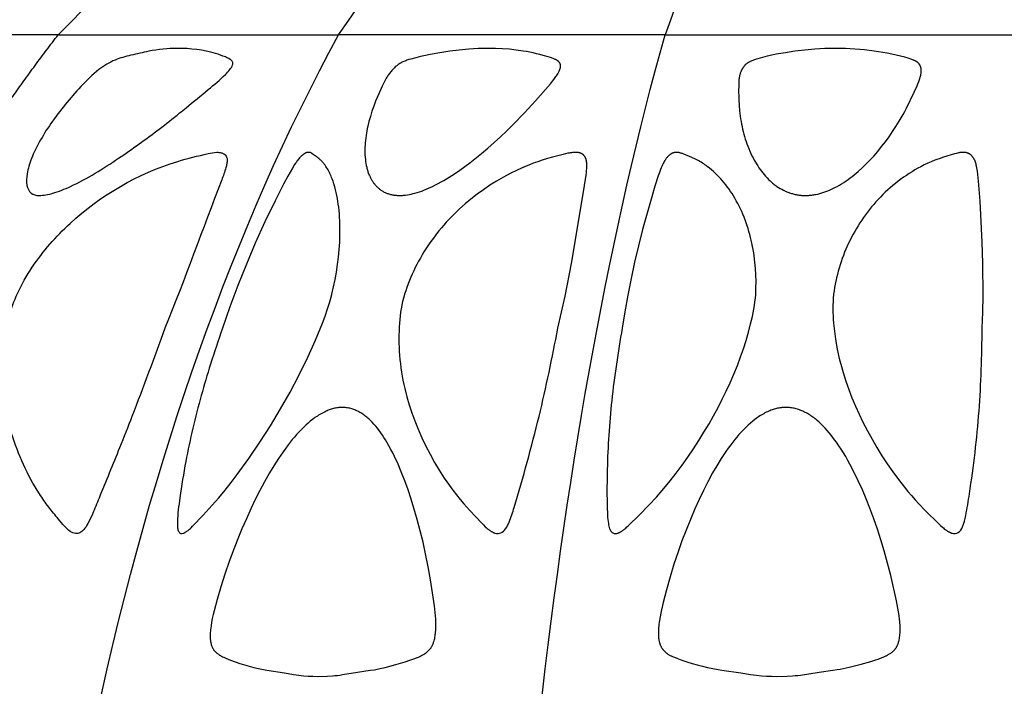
# Model space of a CAD drawing. Header units: millimetres. Extents: x 1250 to 1725, y 0 to 1655.
# Tile 117 of 256: x 1452 to 1487, y 1017 to 1040. Entities that reach past the tile are written whole.
import ezdxf

# ---------------------------------------------------------------- set-up
doc = ezdxf.new("R2010")
doc.units = ezdxf.units.MM
doc.header["$MEASUREMENT"] = 0
doc.layers.add('Crea2D$visibili$tangenti', color=7, linetype='Continuous', true_color=0x000000)

msp = doc.modelspace()

# ---------------------------------------------------------------- linework, layer by layer
at = {"layer": 'Crea2D$visibili$tangenti'}
for p, q in [((1453.744, 1039.927), (1446.136, 1039.927)), ((1453.744, 1039.927), (1463.66, 1039.927)), ((1475.207, 1039.927), (1463.66, 1039.927)), ((1475.207, 1039.927), (1487.599, 1039.927))]:
    msp.add_line(p, q, dxfattribs=at)
for points in [[(1465.823, 1034.245), (1465.857, 1034.246), (1465.891, 1034.247), (1465.926, 1034.249), (1465.96, 1034.252), (1465.994, 1034.255), (1466.028, 1034.259), (1466.096, 1034.269), (1466.163, 1034.28), (1466.23, 1034.294), (1466.297, 1034.31), (1466.363, 1034.327), (1466.444, 1034.351), (1466.523, 1034.376), (1466.602, 1034.404), (1466.68, 1034.434), (1466.758, 1034.466), (1466.835, 1034.499), (1466.987, 1034.569), (1467.087, 1034.619), (1467.186, 1034.67), (1467.284, 1034.723), (1467.381, 1034.778), (1467.572, 1034.893), (1467.76, 1035.013), (1467.944, 1035.139), (1468.125, 1035.269), (1468.304, 1035.403), (1468.48, 1035.54), (1468.713, 1035.729), (1468.942, 1035.923), (1469.167, 1036.121), (1469.388, 1036.323), (1469.606, 1036.529), (1469.819, 1036.739), (1470.237, 1037.17), (1470.62, 1037.589), (1471.151, 1038.196), (1471.228, 1038.289), (1471.276, 1038.351), (1471.323, 1038.414), (1471.345, 1038.447), (1471.367, 1038.479), (1471.388, 1038.513), (1471.409, 1038.546), (1471.423, 1038.57), (1471.436, 1038.593), (1471.449, 1038.617), (1471.461, 1038.641), (1471.466, 1038.654), (1471.472, 1038.666), (1471.477, 1038.679), (1471.482, 1038.691), (1471.487, 1038.704), (1471.491, 1038.717), (1471.495, 1038.73), (1471.499, 1038.743), (1471.501, 1038.752), (1471.504, 1038.761), (1471.506, 1038.77), (1471.507, 1038.779), (1471.509, 1038.788), (1471.51, 1038.797), (1471.511, 1038.805), (1471.512, 1038.814), (1471.513, 1038.823), (1471.513, 1038.828), (1471.513, 1038.832), (1471.513, 1038.837), (1471.513, 1038.841), (1471.512, 1038.845), (1471.512, 1038.85), (1471.512, 1038.854), (1471.511, 1038.858), (1471.511, 1038.863), (1471.51, 1038.867), (1471.509, 1038.871), (1471.508, 1038.875), (1471.507, 1038.88), (1471.506, 1038.884), (1471.505, 1038.888), (1471.503, 1038.892), (1471.502, 1038.896), (1471.5, 1038.9), (1471.499, 1038.904), (1471.497, 1038.907), (1471.495, 1038.911), (1471.493, 1038.915), (1471.491, 1038.919), (1471.489, 1038.922), (1471.487, 1038.926), (1471.485, 1038.93), (1471.483, 1038.933), (1471.48, 1038.937), (1471.478, 1038.941), (1471.475, 1038.944), (1471.472, 1038.947), (1471.47, 1038.951), (1471.464, 1038.958), (1471.458, 1038.964), (1471.452, 1038.971), (1471.446, 1038.977), (1471.44, 1038.983), (1471.433, 1038.989), (1471.427, 1038.994), (1471.421, 1038.998), (1471.416, 1039.002), (1471.411, 1039.006), (1471.406, 1039.01), (1471.395, 1039.017), (1471.385, 1039.024), (1471.374, 1039.031), (1471.362, 1039.037), (1471.351, 1039.043), (1471.34, 1039.049), (1471.328, 1039.054), (1471.316, 1039.059), (1471.292, 1039.069), (1471.244, 1039.088), (1471.158, 1039.118), (1471.071, 1039.146), (1470.896, 1039.197), (1470.779, 1039.229), (1470.66, 1039.258), (1470.542, 1039.285), (1470.422, 1039.309), (1470.303, 1039.332), (1470.183, 1039.352), (1469.942, 1039.387), (1469.7, 1039.413), (1469.457, 1039.431), (1469.213, 1039.441), (1468.97, 1039.444), (1468.937, 1039.444), (1468.768, 1039.443), (1468.599, 1039.438), (1468.431, 1039.429), (1468.263, 1039.418), (1467.927, 1039.387), (1467.592, 1039.346), (1467.246, 1039.294), (1466.901, 1039.232), (1466.73, 1039.197), (1466.559, 1039.158), (1466.39, 1039.116), (1466.221, 1039.069), (1466.147, 1039.048), (1466.074, 1039.024), (1466.038, 1039.011), (1466.003, 1038.997), (1465.967, 1038.983), (1465.933, 1038.967), (1465.905, 1038.953), (1465.877, 1038.938), (1465.85, 1038.923), (1465.823, 1038.907), (1465.797, 1038.89), (1465.771, 1038.872), (1465.746, 1038.854), (1465.721, 1038.835), (1465.693, 1038.812), (1465.666, 1038.788), (1465.639, 1038.764), (1465.613, 1038.739), (1465.587, 1038.713), (1465.563, 1038.687), (1465.538, 1038.66), (1465.515, 1038.632), (1465.492, 1038.604), (1465.47, 1038.575), (1465.448, 1038.546), (1465.427, 1038.516), (1465.407, 1038.486), (1465.387, 1038.456), (1465.368, 1038.425), (1465.349, 1038.394), (1465.309, 1038.324), (1465.272, 1038.253), (1465.201, 1038.109), (1465.081, 1037.844), (1465.024, 1037.709), (1464.97, 1037.575), (1464.904, 1037.399), (1464.842, 1037.222), (1464.786, 1037.043), (1464.735, 1036.863), (1464.694, 1036.697), (1464.676, 1036.614), (1464.659, 1036.53), (1464.644, 1036.446), (1464.631, 1036.361), (1464.619, 1036.277), (1464.609, 1036.192), (1464.601, 1036.107), (1464.595, 1036.023), (1464.592, 1035.938), (1464.59, 1035.853), (1464.591, 1035.768), (1464.594, 1035.683), (1464.6, 1035.598), (1464.608, 1035.513), (1464.616, 1035.445), (1464.627, 1035.378), (1464.639, 1035.31), (1464.654, 1035.243), (1464.662, 1035.21), (1464.671, 1035.177), (1464.68, 1035.144), (1464.69, 1035.111), (1464.7, 1035.079), (1464.712, 1035.047), (1464.724, 1035.015), (1464.736, 1034.983), (1464.748, 1034.956), (1464.76, 1034.929), (1464.772, 1034.902), (1464.786, 1034.875), (1464.799, 1034.849), (1464.813, 1034.823), (1464.828, 1034.798), (1464.844, 1034.772), (1464.859, 1034.747), (1464.876, 1034.723), (1464.893, 1034.699), (1464.91, 1034.675), (1464.929, 1034.652), (1464.947, 1034.629), (1464.967, 1034.607), (1464.987, 1034.586), (1465.006, 1034.565), (1465.026, 1034.546), (1465.047, 1034.527), (1465.068, 1034.508), (1465.09, 1034.49), (1465.112, 1034.473), (1465.135, 1034.456), (1465.157, 1034.439), (1465.181, 1034.424), (1465.205, 1034.409), (1465.229, 1034.394), (1465.253, 1034.38), (1465.278, 1034.367), (1465.304, 1034.355), (1465.329, 1034.343), (1465.355, 1034.332), (1465.383, 1034.321), (1465.411, 1034.311), (1465.44, 1034.302), (1465.468, 1034.294), (1465.497, 1034.286), (1465.526, 1034.279), (1465.556, 1034.273), (1465.585, 1034.267), (1465.615, 1034.262), (1465.644, 1034.258), (1465.674, 1034.254), (1465.704, 1034.251), (1465.734, 1034.249), (1465.763, 1034.247), (1465.793, 1034.246)], [(1480.172, 1034.245), (1480.209, 1034.246), (1480.246, 1034.247), (1480.283, 1034.249), (1480.32, 1034.252), (1480.357, 1034.255), (1480.393, 1034.259), (1480.43, 1034.264), (1480.466, 1034.27), (1480.503, 1034.276), (1480.539, 1034.283), (1480.611, 1034.298), (1480.682, 1034.316), (1480.753, 1034.337), (1480.823, 1034.359), (1480.892, 1034.384), (1480.961, 1034.41), (1481.029, 1034.439), (1481.097, 1034.469), (1481.164, 1034.501), (1481.23, 1034.534), (1481.295, 1034.569), (1481.375, 1034.614), (1481.453, 1034.661), (1481.531, 1034.709), (1481.607, 1034.76), (1481.682, 1034.812), (1481.756, 1034.866), (1481.829, 1034.921), (1481.901, 1034.978), (1481.971, 1035.037), (1482.041, 1035.096), (1482.177, 1035.219), (1482.309, 1035.347), (1482.438, 1035.478), (1482.586, 1035.639), (1482.73, 1035.804), (1482.868, 1035.973), (1483.002, 1036.147), (1483.131, 1036.323), (1483.255, 1036.504), (1483.374, 1036.687), (1483.49, 1036.874), (1483.623, 1037.104), (1483.687, 1037.22), (1483.749, 1037.338), (1484.019, 1037.9), (1484.121, 1038.122), (1484.153, 1038.196), (1484.182, 1038.272), (1484.196, 1038.31), (1484.209, 1038.348), (1484.221, 1038.387), (1484.232, 1038.426), (1484.242, 1038.465), (1484.25, 1038.505), (1484.256, 1038.531), (1484.26, 1038.559), (1484.264, 1038.586), (1484.265, 1038.599), (1484.267, 1038.613), (1484.268, 1038.626), (1484.268, 1038.64), (1484.268, 1038.654), (1484.268, 1038.667), (1484.268, 1038.681), (1484.267, 1038.695), (1484.266, 1038.708), (1484.264, 1038.722), (1484.263, 1038.733), (1484.261, 1038.744), (1484.259, 1038.754), (1484.256, 1038.765), (1484.254, 1038.776), (1484.251, 1038.786), (1484.247, 1038.797), (1484.244, 1038.807), (1484.24, 1038.817), (1484.235, 1038.827), (1484.231, 1038.837), (1484.226, 1038.847), (1484.221, 1038.857), (1484.218, 1038.861), (1484.215, 1038.866), (1484.212, 1038.87), (1484.209, 1038.875), (1484.206, 1038.879), (1484.203, 1038.884), (1484.2, 1038.888), (1484.197, 1038.892), (1484.19, 1038.9), (1484.183, 1038.908), (1484.176, 1038.915), (1484.169, 1038.923), (1484.162, 1038.93), (1484.154, 1038.937), (1484.146, 1038.944), (1484.138, 1038.95), (1484.13, 1038.956), (1484.121, 1038.963), (1484.113, 1038.969), (1484.104, 1038.974), (1484.095, 1038.98), (1484.086, 1038.986), (1484.077, 1038.991), (1484.063, 1038.999), (1484.049, 1039.006), (1484.034, 1039.014), (1484.02, 1039.021), (1484.005, 1039.027), (1483.99, 1039.034), (1483.96, 1039.046), (1483.93, 1039.057), (1483.899, 1039.067), (1483.837, 1039.087), (1483.685, 1039.131), (1483.532, 1039.172), (1483.378, 1039.209), (1483.223, 1039.243), (1483.068, 1039.274), (1482.912, 1039.302), (1482.598, 1039.351), (1482.261, 1039.392), (1482.093, 1039.409), (1481.923, 1039.422), (1481.754, 1039.433), (1481.585, 1039.44), (1481.415, 1039.444), (1481.245, 1039.444), (1481.209, 1039.444), (1481.034, 1039.444), (1480.857, 1039.439), (1480.68, 1039.431), (1480.503, 1039.419), (1480.15, 1039.385), (1479.799, 1039.342), (1479.469, 1039.294), (1479.141, 1039.236), (1478.978, 1039.203), (1478.814, 1039.166), (1478.651, 1039.125), (1478.488, 1039.08), (1478.427, 1039.061), (1478.366, 1039.042), (1478.336, 1039.031), (1478.307, 1039.02), (1478.277, 1039.008), (1478.249, 1038.996), (1478.22, 1038.983), (1478.206, 1038.976), (1478.193, 1038.969), (1478.179, 1038.961), (1478.166, 1038.954), (1478.153, 1038.946), (1478.14, 1038.938), (1478.127, 1038.929), (1478.114, 1038.921), (1478.102, 1038.912), (1478.09, 1038.902), (1478.078, 1038.893), (1478.066, 1038.883), (1478.055, 1038.873), (1478.043, 1038.862), (1478.034, 1038.852), (1478.024, 1038.842), (1478.014, 1038.832), (1478.005, 1038.821), (1477.996, 1038.81), (1477.988, 1038.799), (1477.979, 1038.787), (1477.971, 1038.776), (1477.963, 1038.764), (1477.955, 1038.752), (1477.947, 1038.74), (1477.94, 1038.727), (1477.932, 1038.715), (1477.925, 1038.702), (1477.919, 1038.689), (1477.912, 1038.676), (1477.906, 1038.663), (1477.9, 1038.649), (1477.888, 1038.622), (1477.878, 1038.595), (1477.868, 1038.567), (1477.859, 1038.539), (1477.851, 1038.511), (1477.844, 1038.483), (1477.838, 1038.455), (1477.835, 1038.437), (1477.831, 1038.419), (1477.826, 1038.384), (1477.822, 1038.349), (1477.819, 1038.314), (1477.814, 1038.243), (1477.812, 1038.172), (1477.809, 1037.899), (1477.811, 1037.762), (1477.815, 1037.624), (1477.826, 1037.431), (1477.843, 1037.239), (1477.866, 1037.047), (1477.88, 1036.952), (1477.896, 1036.857), (1477.912, 1036.768), (1477.93, 1036.679), (1477.95, 1036.59), (1477.971, 1036.502), (1477.994, 1036.415), (1478.019, 1036.328), (1478.045, 1036.241), (1478.073, 1036.155), (1478.103, 1036.07), (1478.134, 1035.985), (1478.168, 1035.901), (1478.203, 1035.818), (1478.24, 1035.735), (1478.279, 1035.653), (1478.32, 1035.573), (1478.363, 1035.493), (1478.402, 1035.425), (1478.441, 1035.359), (1478.483, 1035.293), (1478.525, 1035.228), (1478.57, 1035.165), (1478.616, 1035.103), (1478.663, 1035.042), (1478.712, 1034.982), (1478.763, 1034.924), (1478.815, 1034.868), (1478.87, 1034.813), (1478.925, 1034.76), (1478.983, 1034.709), (1479.012, 1034.684), (1479.042, 1034.66), (1479.072, 1034.636), (1479.103, 1034.613), (1479.134, 1034.591), (1479.166, 1034.569), (1479.222, 1034.532), (1479.279, 1034.497), (1479.337, 1034.464), (1479.397, 1034.433), (1479.427, 1034.418), (1479.458, 1034.404), (1479.488, 1034.39), (1479.519, 1034.377), (1479.55, 1034.364), (1479.582, 1034.352), (1479.613, 1034.341), (1479.645, 1034.33), (1479.677, 1034.32), (1479.709, 1034.31), (1479.741, 1034.301), (1479.774, 1034.293), (1479.806, 1034.285), (1479.839, 1034.278), (1479.872, 1034.272), (1479.905, 1034.266), (1479.938, 1034.261), (1479.971, 1034.256), (1480.004, 1034.253), (1480.038, 1034.25), (1480.071, 1034.248), (1480.105, 1034.246), (1480.138, 1034.245)], [(1463.791, 1026.753), (1463.771, 1026.753), (1463.751, 1026.752), (1463.711, 1026.75), (1463.672, 1026.747), (1463.633, 1026.742), (1463.594, 1026.736), (1463.555, 1026.729), (1463.516, 1026.721), (1463.478, 1026.711), (1463.44, 1026.701), (1463.402, 1026.69), (1463.364, 1026.677), (1463.327, 1026.664), (1463.29, 1026.65), (1463.253, 1026.635), (1463.217, 1026.619), (1463.181, 1026.602), (1463.134, 1026.579), (1463.088, 1026.555), (1463.043, 1026.53), (1462.998, 1026.504), (1462.954, 1026.477), (1462.91, 1026.449), (1462.867, 1026.42), (1462.825, 1026.391), (1462.783, 1026.36), (1462.741, 1026.329), (1462.66, 1026.264), (1462.581, 1026.196), (1462.504, 1026.127), (1462.418, 1026.046), (1462.336, 1025.963), (1462.255, 1025.878), (1462.176, 1025.791), (1462.099, 1025.703), (1462.024, 1025.613), (1461.879, 1025.429), (1461.79, 1025.309), (1461.702, 1025.188), (1461.534, 1024.942), (1461.373, 1024.69), (1461.219, 1024.435), (1461.042, 1024.125), (1460.874, 1023.81), (1460.713, 1023.492), (1460.558, 1023.171), (1460.398, 1022.819), (1460.244, 1022.464), (1460.097, 1022.106), (1459.956, 1021.746), (1459.795, 1021.303), (1459.643, 1020.857), (1459.501, 1020.408), (1459.366, 1019.957), (1459.257, 1019.561), (1459.224, 1019.428), (1459.195, 1019.295), (1459.17, 1019.161), (1459.148, 1019.026), (1459.139, 1018.959), (1459.132, 1018.891), (1459.127, 1018.843), (1459.124, 1018.795), (1459.121, 1018.747), (1459.12, 1018.7), (1459.12, 1018.652), (1459.121, 1018.604), (1459.122, 1018.58), (1459.124, 1018.556), (1459.126, 1018.532), (1459.129, 1018.508), (1459.132, 1018.49), (1459.134, 1018.471), (1459.138, 1018.453), (1459.141, 1018.434), (1459.145, 1018.416), (1459.149, 1018.398), (1459.154, 1018.38), (1459.159, 1018.362), (1459.165, 1018.344), (1459.171, 1018.326), (1459.177, 1018.309), (1459.184, 1018.292), (1459.192, 1018.275), (1459.2, 1018.258), (1459.208, 1018.242), (1459.217, 1018.225), (1459.225, 1018.213), (1459.233, 1018.2), (1459.241, 1018.188), (1459.25, 1018.176), (1459.259, 1018.164), (1459.268, 1018.153), (1459.277, 1018.142), (1459.287, 1018.13), (1459.297, 1018.12), (1459.307, 1018.109), (1459.318, 1018.098), (1459.329, 1018.088), (1459.339, 1018.078), (1459.351, 1018.068), (1459.362, 1018.059), (1459.373, 1018.05), (1459.39, 1018.036), (1459.408, 1018.024), (1459.426, 1018.012), (1459.444, 1018), (1459.462, 1017.989), (1459.48, 1017.978), (1459.499, 1017.967), (1459.518, 1017.957), (1459.556, 1017.937), (1459.596, 1017.919), (1459.675, 1017.884), (1459.835, 1017.819), (1459.998, 1017.759), (1460.162, 1017.704), (1460.327, 1017.653), (1460.494, 1017.606), (1460.662, 1017.563), (1460.831, 1017.524), (1461, 1017.488), (1461.12, 1017.465), (1461.743, 1017.375), (1462.061, 1017.314), (1462.16, 1017.299), (1462.259, 1017.285), (1462.421, 1017.267), (1462.583, 1017.254), (1462.746, 1017.246), (1462.909, 1017.243), (1463.266, 1017.251), (1463.444, 1017.262), (1463.533, 1017.27), (1463.622, 1017.28), (1463.71, 1017.292), (1463.799, 1017.305), (1464.326, 1017.398), (1464.778, 1017.458), (1464.929, 1017.481), (1465.024, 1017.499), (1465.118, 1017.518), (1465.307, 1017.562), (1465.68, 1017.662), (1466.018, 1017.762), (1466.186, 1017.816), (1466.352, 1017.875), (1466.442, 1017.91), (1466.486, 1017.928), (1466.53, 1017.948), (1466.574, 1017.97), (1466.618, 1017.993), (1466.639, 1018.005), (1466.66, 1018.017), (1466.682, 1018.03), (1466.702, 1018.044), (1466.73, 1018.062), (1466.757, 1018.081), (1466.783, 1018.101), (1466.796, 1018.111), (1466.808, 1018.122), (1466.82, 1018.132), (1466.833, 1018.143), (1466.844, 1018.155), (1466.856, 1018.166), (1466.867, 1018.178), (1466.878, 1018.19), (1466.889, 1018.202), (1466.899, 1018.215), (1466.909, 1018.228), (1466.919, 1018.242), (1466.929, 1018.256), (1466.938, 1018.271), (1466.947, 1018.285), (1466.955, 1018.3), (1466.964, 1018.315), (1466.971, 1018.33), (1466.979, 1018.346), (1466.986, 1018.361), (1466.993, 1018.377), (1467, 1018.393), (1467.012, 1018.425), (1467.023, 1018.458), (1467.03, 1018.479), (1467.037, 1018.501), (1467.049, 1018.544), (1467.059, 1018.588), (1467.068, 1018.632), (1467.076, 1018.676), (1467.082, 1018.72), (1467.088, 1018.765), (1467.092, 1018.809), (1467.097, 1018.867), (1467.1, 1018.925), (1467.102, 1018.982), (1467.103, 1019.04), (1467.103, 1019.098), (1467.101, 1019.156), (1467.096, 1019.272), (1467.087, 1019.388), (1467.075, 1019.503), (1467.048, 1019.735), (1466.984, 1020.199), (1466.911, 1020.661), (1466.829, 1021.122), (1466.736, 1021.58), (1466.646, 1021.985), (1466.548, 1022.388), (1466.442, 1022.789), (1466.327, 1023.187), (1466.226, 1023.515), (1466.118, 1023.84), (1466.002, 1024.162), (1465.877, 1024.481), (1465.764, 1024.748), (1465.642, 1025.012), (1465.578, 1025.142), (1465.511, 1025.27), (1465.441, 1025.398), (1465.369, 1025.523), (1465.318, 1025.608), (1465.265, 1025.692), (1465.211, 1025.775), (1465.155, 1025.856), (1465.097, 1025.936), (1465.036, 1026.015), (1464.974, 1026.091), (1464.908, 1026.166), (1464.849, 1026.229), (1464.788, 1026.29), (1464.757, 1026.32), (1464.725, 1026.349), (1464.693, 1026.378), (1464.66, 1026.406), (1464.626, 1026.433), (1464.592, 1026.459), (1464.557, 1026.485), (1464.522, 1026.509), (1464.486, 1026.533), (1464.45, 1026.556), (1464.413, 1026.578), (1464.375, 1026.599), (1464.341, 1026.616), (1464.307, 1026.633), (1464.272, 1026.648), (1464.237, 1026.663), (1464.201, 1026.677), (1464.165, 1026.69), (1464.129, 1026.701), (1464.092, 1026.712), (1464.055, 1026.721), (1464.018, 1026.73), (1463.981, 1026.737), (1463.943, 1026.743), (1463.905, 1026.747), (1463.886, 1026.749), (1463.867, 1026.751), (1463.848, 1026.752), (1463.829, 1026.752), (1463.81, 1026.753)], [(1479.479, 1026.753), (1479.437, 1026.752), (1479.395, 1026.75), (1479.354, 1026.747), (1479.313, 1026.743), (1479.272, 1026.737), (1479.231, 1026.73), (1479.19, 1026.722), (1479.15, 1026.712), (1479.109, 1026.702), (1479.069, 1026.69), (1479.03, 1026.678), (1478.99, 1026.665), (1478.951, 1026.65), (1478.913, 1026.635), (1478.874, 1026.619), (1478.836, 1026.602), (1478.789, 1026.58), (1478.742, 1026.556), (1478.696, 1026.531), (1478.65, 1026.506), (1478.605, 1026.479), (1478.561, 1026.451), (1478.517, 1026.422), (1478.473, 1026.392), (1478.431, 1026.362), (1478.388, 1026.33), (1478.306, 1026.265), (1478.225, 1026.197), (1478.147, 1026.127), (1478.062, 1026.046), (1477.98, 1025.964), (1477.9, 1025.879), (1477.822, 1025.792), (1477.746, 1025.703), (1477.672, 1025.613), (1477.6, 1025.522), (1477.529, 1025.429), (1477.442, 1025.309), (1477.357, 1025.189), (1477.193, 1024.942), (1477.038, 1024.691), (1476.889, 1024.435), (1476.721, 1024.125), (1476.561, 1023.81), (1476.408, 1023.492), (1476.263, 1023.171), (1476.102, 1022.796), (1475.95, 1022.417), (1475.805, 1022.035), (1475.669, 1021.65), (1475.523, 1021.206), (1475.387, 1020.758), (1475.26, 1020.307), (1475.142, 1019.853), (1475.082, 1019.602), (1475.054, 1019.476), (1475.029, 1019.35), (1475.008, 1019.223), (1474.999, 1019.159), (1474.991, 1019.095), (1474.984, 1019.031), (1474.979, 1018.967), (1474.974, 1018.902), (1474.972, 1018.837), (1474.971, 1018.797), (1474.971, 1018.757), (1474.972, 1018.717), (1474.973, 1018.677), (1474.976, 1018.637), (1474.98, 1018.597), (1474.985, 1018.558), (1474.988, 1018.539), (1474.991, 1018.519), (1474.995, 1018.5), (1474.999, 1018.481), (1475.004, 1018.462), (1475.009, 1018.443), (1475.014, 1018.424), (1475.02, 1018.406), (1475.026, 1018.387), (1475.033, 1018.369), (1475.04, 1018.351), (1475.048, 1018.333), (1475.056, 1018.316), (1475.065, 1018.298), (1475.074, 1018.281), (1475.084, 1018.264), (1475.094, 1018.247), (1475.105, 1018.231), (1475.114, 1018.218), (1475.124, 1018.205), (1475.134, 1018.193), (1475.144, 1018.18), (1475.154, 1018.168), (1475.165, 1018.156), (1475.176, 1018.144), (1475.188, 1018.133), (1475.199, 1018.121), (1475.211, 1018.11), (1475.223, 1018.099), (1475.235, 1018.089), (1475.248, 1018.079), (1475.26, 1018.068), (1475.273, 1018.059), (1475.286, 1018.049), (1475.306, 1018.035), (1475.326, 1018.022), (1475.346, 1018.01), (1475.366, 1017.998), (1475.387, 1017.987), (1475.408, 1017.976), (1475.429, 1017.965), (1475.45, 1017.955), (1475.493, 1017.936), (1475.536, 1017.918), (1475.624, 1017.884), (1475.802, 1017.82), (1475.981, 1017.76), (1476.162, 1017.705), (1476.344, 1017.654), (1476.527, 1017.607), (1476.711, 1017.563), (1476.896, 1017.524), (1477.081, 1017.488), (1477.211, 1017.465), (1477.887, 1017.374), (1478.231, 1017.314), (1478.337, 1017.299), (1478.444, 1017.285), (1478.619, 1017.267), (1478.793, 1017.254), (1478.969, 1017.246), (1479.144, 1017.243), (1479.526, 1017.251), (1479.717, 1017.262), (1479.812, 1017.27), (1479.907, 1017.28), (1480.001, 1017.291), (1480.656, 1017.398), (1481.137, 1017.458), (1481.297, 1017.482), (1481.404, 1017.5), (1481.511, 1017.521), (1481.723, 1017.568), (1482.144, 1017.677), (1482.488, 1017.775), (1482.659, 1017.829), (1482.744, 1017.858), (1482.828, 1017.889), (1482.92, 1017.925), (1482.966, 1017.944), (1483.011, 1017.965), (1483.034, 1017.976), (1483.056, 1017.987), (1483.079, 1017.999), (1483.101, 1018.012), (1483.123, 1018.025), (1483.144, 1018.038), (1483.165, 1018.052), (1483.187, 1018.066), (1483.213, 1018.085), (1483.238, 1018.104), (1483.251, 1018.115), (1483.263, 1018.125), (1483.275, 1018.135), (1483.287, 1018.146), (1483.298, 1018.157), (1483.309, 1018.169), (1483.32, 1018.18), (1483.331, 1018.192), (1483.341, 1018.204), (1483.351, 1018.216), (1483.361, 1018.229), (1483.37, 1018.242), (1483.38, 1018.256), (1483.389, 1018.27), (1483.397, 1018.285), (1483.405, 1018.3), (1483.413, 1018.315), (1483.421, 1018.33), (1483.428, 1018.346), (1483.434, 1018.361), (1483.441, 1018.377), (1483.447, 1018.393), (1483.452, 1018.409), (1483.458, 1018.426), (1483.468, 1018.459), (1483.477, 1018.492), (1483.482, 1018.515), (1483.488, 1018.538), (1483.497, 1018.584), (1483.504, 1018.631), (1483.51, 1018.677), (1483.515, 1018.724), (1483.519, 1018.771), (1483.521, 1018.818), (1483.522, 1018.865), (1483.523, 1018.931), (1483.522, 1018.997), (1483.519, 1019.063), (1483.515, 1019.128), (1483.509, 1019.194), (1483.503, 1019.26), (1483.486, 1019.391), (1483.465, 1019.522), (1483.442, 1019.653), (1483.389, 1019.913), (1483.191, 1020.806), (1483.08, 1021.248), (1482.958, 1021.688), (1482.844, 1022.067), (1482.721, 1022.443), (1482.589, 1022.817), (1482.451, 1023.187), (1482.321, 1023.516), (1482.185, 1023.841), (1482.041, 1024.163), (1481.887, 1024.481), (1481.746, 1024.75), (1481.672, 1024.882), (1481.596, 1025.014), (1481.518, 1025.144), (1481.437, 1025.272), (1481.353, 1025.398), (1481.267, 1025.523), (1481.205, 1025.609), (1481.142, 1025.693), (1481.078, 1025.776), (1481.011, 1025.858), (1480.943, 1025.938), (1480.872, 1026.016), (1480.8, 1026.092), (1480.725, 1026.166), (1480.656, 1026.23), (1480.585, 1026.291), (1480.549, 1026.321), (1480.513, 1026.35), (1480.476, 1026.379), (1480.438, 1026.407), (1480.4, 1026.434), (1480.361, 1026.46), (1480.322, 1026.485), (1480.282, 1026.51), (1480.242, 1026.534), (1480.201, 1026.556), (1480.16, 1026.578), (1480.118, 1026.599), (1480.08, 1026.616), (1480.042, 1026.633), (1480.004, 1026.648), (1479.965, 1026.663), (1479.926, 1026.677), (1479.886, 1026.689), (1479.847, 1026.701), (1479.807, 1026.712), (1479.766, 1026.721), (1479.726, 1026.729), (1479.685, 1026.737), (1479.644, 1026.742), (1479.603, 1026.747), (1479.562, 1026.75), (1479.52, 1026.752)]]:
    msp.add_lwpolyline(points, close=True, dxfattribs=at)
for points in [[(1458.178, 1022.308), (1458.189, 1022.313), (1458.199, 1022.317), (1458.209, 1022.322), (1458.22, 1022.328), (1458.23, 1022.333), (1458.24, 1022.338), (1458.26, 1022.35), (1458.279, 1022.362), (1458.298, 1022.375), (1458.317, 1022.389), (1458.335, 1022.403), (1458.364, 1022.425), (1458.391, 1022.449), (1458.418, 1022.473), (1458.444, 1022.498), (1458.495, 1022.55), (1458.871, 1022.945), (1459.191, 1023.293), (1459.422, 1023.559), (1459.647, 1023.83), (1459.864, 1024.102), (1460.076, 1024.379), (1460.486, 1024.943), (1460.879, 1025.52), (1461.254, 1026.107), (1461.611, 1026.698), (1461.951, 1027.297), (1462.272, 1027.907), (1462.574, 1028.527), (1462.842, 1029.126), (1463.088, 1029.734), (1463.182, 1029.983), (1463.27, 1030.234), (1463.351, 1030.488), (1463.388, 1030.616), (1463.423, 1030.745), (1463.426, 1030.757), (1463.485, 1031.017), (1463.538, 1031.278), (1463.584, 1031.54), (1463.624, 1031.804), (1463.657, 1032.068), (1463.682, 1032.333), (1463.7, 1032.599), (1463.709, 1032.865), (1463.71, 1033.107), (1463.703, 1033.348), (1463.697, 1033.469), (1463.688, 1033.589), (1463.678, 1033.71), (1463.665, 1033.83), (1463.651, 1033.934), (1463.636, 1034.038), (1463.619, 1034.142), (1463.599, 1034.245), (1463.577, 1034.348), (1463.553, 1034.451), (1463.525, 1034.552), (1463.495, 1034.653), (1463.465, 1034.747), (1463.432, 1034.839), (1463.414, 1034.885), (1463.395, 1034.93), (1463.376, 1034.975), (1463.355, 1035.019), (1463.334, 1035.063), (1463.312, 1035.106), (1463.288, 1035.149), (1463.264, 1035.191), (1463.238, 1035.233), (1463.212, 1035.274), (1463.184, 1035.314), (1463.155, 1035.353), (1463.136, 1035.377), (1463.117, 1035.401), (1463.097, 1035.424), (1463.076, 1035.447), (1463.056, 1035.469), (1463.034, 1035.49), (1463.012, 1035.511), (1462.99, 1035.532), (1462.961, 1035.556), (1462.932, 1035.579), (1462.903, 1035.601), (1462.731, 1035.722), (1462.722, 1035.729), (1462.712, 1035.735), (1462.702, 1035.741), (1462.697, 1035.744), (1462.692, 1035.747), (1462.687, 1035.75), (1462.682, 1035.752), (1462.677, 1035.754), (1462.672, 1035.757), (1462.668, 1035.758), (1462.663, 1035.76), (1462.659, 1035.761), (1462.655, 1035.762), (1462.65, 1035.764), (1462.646, 1035.765), (1462.642, 1035.766), (1462.637, 1035.767), (1462.633, 1035.767), (1462.628, 1035.768), (1462.623, 1035.769), (1462.619, 1035.769), (1462.614, 1035.769), (1462.61, 1035.77), (1462.605, 1035.77), (1462.601, 1035.77), (1462.596, 1035.77), (1462.591, 1035.77), (1462.587, 1035.77), (1462.582, 1035.77), (1462.577, 1035.769), (1462.573, 1035.769), (1462.568, 1035.769), (1462.564, 1035.768), (1462.559, 1035.767), (1462.554, 1035.767), (1462.55, 1035.766), (1462.545, 1035.765), (1462.541, 1035.764), (1462.536, 1035.763), (1462.532, 1035.762), (1462.527, 1035.76), (1462.522, 1035.759), (1462.517, 1035.757), (1462.512, 1035.755), (1462.507, 1035.753), (1462.502, 1035.751), (1462.497, 1035.749), (1462.492, 1035.747), (1462.487, 1035.745), (1462.478, 1035.74), (1462.468, 1035.735), (1462.459, 1035.73), (1462.45, 1035.724), (1462.441, 1035.718), (1462.432, 1035.712), (1462.423, 1035.706), (1462.414, 1035.7), (1462.397, 1035.686), (1462.381, 1035.672), (1462.367, 1035.66), (1462.353, 1035.648), (1462.327, 1035.623), (1462.302, 1035.597), (1462.278, 1035.571), (1462.254, 1035.543), (1462.231, 1035.516), (1462.209, 1035.487), (1462.188, 1035.458), (1462.167, 1035.429), (1462.146, 1035.399), (1462.107, 1035.339), (1462.031, 1035.215), (1461.867, 1034.929), (1461.71, 1034.64), (1461.413, 1034.053), (1461.056, 1033.309), (1460.715, 1032.558), (1460.398, 1031.816), (1460.099, 1031.067), (1459.817, 1030.311), (1459.554, 1029.549)], [(1471.416, 1029.549), (1471.67, 1030.692), (1471.893, 1031.842), (1472.267, 1034.02), (1472.361, 1034.599), (1472.413, 1034.968), (1472.424, 1035.055), (1472.432, 1035.142), (1472.435, 1035.186), (1472.438, 1035.229), (1472.439, 1035.273), (1472.439, 1035.317), (1472.439, 1035.343), (1472.438, 1035.37), (1472.436, 1035.396), (1472.435, 1035.409), (1472.434, 1035.423), (1472.432, 1035.436), (1472.431, 1035.449), (1472.428, 1035.462), (1472.426, 1035.475), (1472.423, 1035.488), (1472.42, 1035.5), (1472.417, 1035.513), (1472.413, 1035.526), (1472.409, 1035.536), (1472.405, 1035.547), (1472.401, 1035.557), (1472.397, 1035.567), (1472.392, 1035.578), (1472.388, 1035.588), (1472.382, 1035.597), (1472.377, 1035.607), (1472.371, 1035.616), (1472.365, 1035.626), (1472.359, 1035.635), (1472.356, 1035.639), (1472.352, 1035.644), (1472.349, 1035.648), (1472.345, 1035.652), (1472.342, 1035.656), (1472.338, 1035.66), (1472.335, 1035.664), (1472.331, 1035.668), (1472.327, 1035.672), (1472.323, 1035.676), (1472.319, 1035.68), (1472.315, 1035.683), (1472.31, 1035.687), (1472.306, 1035.691), (1472.302, 1035.694), (1472.297, 1035.697), (1472.293, 1035.701), (1472.288, 1035.704), (1472.284, 1035.707), (1472.279, 1035.71), (1472.27, 1035.716), (1472.26, 1035.721), (1472.25, 1035.726), (1472.24, 1035.731), (1472.23, 1035.736), (1472.219, 1035.74), (1472.209, 1035.744), (1472.198, 1035.748), (1472.187, 1035.751), (1472.176, 1035.754), (1472.166, 1035.757), (1472.151, 1035.76), (1472.137, 1035.763), (1472.123, 1035.765), (1472.108, 1035.767), (1472.094, 1035.769), (1472.079, 1035.77), (1472.065, 1035.771), (1472.05, 1035.771), (1472.036, 1035.771), (1472.021, 1035.771), (1472.007, 1035.77), (1471.992, 1035.769), (1471.963, 1035.767), (1471.934, 1035.764), (1471.893, 1035.759), (1471.851, 1035.752), (1471.81, 1035.744), (1471.77, 1035.736), (1471.607, 1035.697), (1471.232, 1035.601), (1471.046, 1035.549), (1470.861, 1035.493), (1470.702, 1035.44), (1470.545, 1035.383), (1470.389, 1035.322), (1470.234, 1035.258), (1469.981, 1035.144), (1469.733, 1035.022), (1469.489, 1034.892), (1469.249, 1034.753), (1469.015, 1034.606), (1468.785, 1034.451), (1468.561, 1034.288), (1468.343, 1034.118), (1468.138, 1033.947), (1467.94, 1033.77), (1467.747, 1033.585), (1467.562, 1033.395), (1467.471, 1033.297), (1467.383, 1033.198), (1467.296, 1033.097), (1467.211, 1032.995), (1467.128, 1032.891), (1467.047, 1032.785), (1466.968, 1032.678), (1466.89, 1032.57), (1466.819, 1032.465), (1466.749, 1032.359), (1466.681, 1032.252), (1466.615, 1032.143), (1466.552, 1032.034), (1466.49, 1031.923), (1466.43, 1031.811), (1466.373, 1031.698), (1466.318, 1031.584), (1466.264, 1031.468), (1466.214, 1031.352), (1466.165, 1031.235), (1466.119, 1031.117), (1466.075, 1030.998), (1466.033, 1030.878), (1465.994, 1030.757), (1465.99, 1030.745), (1465.956, 1030.621), (1465.925, 1030.496), (1465.899, 1030.37), (1465.876, 1030.244), (1465.856, 1030.117), (1465.84, 1029.99), (1465.826, 1029.862), (1465.815, 1029.734), (1465.805, 1029.591), (1465.798, 1029.449), (1465.794, 1029.306), (1465.793, 1029.164), (1465.794, 1029.021), (1465.798, 1028.878), (1465.805, 1028.736), (1465.815, 1028.594), (1465.828, 1028.446), (1465.845, 1028.298), (1465.864, 1028.15), (1465.886, 1028.003), (1465.911, 1027.857), (1465.938, 1027.711), (1465.969, 1027.565), (1466.002, 1027.42), (1466.075, 1027.132), (1466.159, 1026.846), (1466.251, 1026.563), (1466.353, 1026.283), (1466.474, 1025.979), (1466.605, 1025.68), (1466.746, 1025.386), (1466.896, 1025.096), (1467.055, 1024.811), (1467.223, 1024.531), (1467.4, 1024.256), (1467.586, 1023.988), (1467.706, 1023.823), (1467.83, 1023.66), (1467.957, 1023.501), (1468.089, 1023.345), (1468.3, 1023.11), (1468.727, 1022.661), (1468.788, 1022.598), (1468.85, 1022.536), (1468.882, 1022.507), (1468.915, 1022.478), (1468.949, 1022.45), (1468.966, 1022.436), (1468.984, 1022.423), (1469.009, 1022.405), (1469.034, 1022.387), (1469.047, 1022.379), (1469.06, 1022.371), (1469.074, 1022.363), (1469.087, 1022.356), (1469.101, 1022.349), (1469.115, 1022.342), (1469.128, 1022.335), (1469.142, 1022.329), (1469.157, 1022.323), (1469.171, 1022.318), (1469.185, 1022.313), (1469.2, 1022.308)], [(1473.53, 1022.308), (1473.543, 1022.313), (1473.556, 1022.318), (1473.568, 1022.323), (1473.581, 1022.328), (1473.593, 1022.334), (1473.606, 1022.34), (1473.618, 1022.347), (1473.63, 1022.353), (1473.654, 1022.367), (1473.678, 1022.381), (1473.701, 1022.396), (1473.723, 1022.412), (1473.74, 1022.424), (1473.756, 1022.436), (1473.787, 1022.461), (1473.818, 1022.487), (1473.848, 1022.514), (1473.907, 1022.569), (1474.305, 1022.956), (1474.637, 1023.294), (1474.903, 1023.584), (1475.161, 1023.882), (1475.383, 1024.153), (1475.598, 1024.429), (1475.808, 1024.709), (1476.011, 1024.995), (1476.208, 1025.284), (1476.399, 1025.578), (1476.584, 1025.876), (1476.763, 1026.177), (1476.924, 1026.461), (1477.08, 1026.748), (1477.23, 1027.039), (1477.374, 1027.332), (1477.511, 1027.628), (1477.641, 1027.928), (1477.764, 1028.23), (1477.879, 1028.536), (1477.979, 1028.826), (1478.072, 1029.119), (1478.158, 1029.414), (1478.235, 1029.711), (1478.295, 1029.967), (1478.322, 1030.095), (1478.346, 1030.224), (1478.368, 1030.354), (1478.386, 1030.483), (1478.402, 1030.614), (1478.413, 1030.745), (1478.414, 1030.757), (1478.423, 1030.984), (1478.425, 1031.21), (1478.42, 1031.436), (1478.408, 1031.662), (1478.388, 1031.887), (1478.36, 1032.111), (1478.343, 1032.223), (1478.325, 1032.335), (1478.304, 1032.446), (1478.281, 1032.557), (1478.258, 1032.661), (1478.232, 1032.766), (1478.205, 1032.87), (1478.176, 1032.973), (1478.145, 1033.076), (1478.112, 1033.178), (1478.078, 1033.28), (1478.041, 1033.38), (1478.002, 1033.48), (1477.961, 1033.58), (1477.918, 1033.678), (1477.873, 1033.775), (1477.826, 1033.872), (1477.777, 1033.967), (1477.726, 1034.061), (1477.672, 1034.154), (1477.624, 1034.234), (1477.575, 1034.313), (1477.523, 1034.391), (1477.47, 1034.467), (1477.415, 1034.543), (1477.359, 1034.617), (1477.3, 1034.69), (1477.241, 1034.761), (1477.179, 1034.831), (1477.116, 1034.899), (1477.051, 1034.966), (1476.984, 1035.031), (1476.916, 1035.094), (1476.846, 1035.155), (1476.774, 1035.215), (1476.701, 1035.272), (1476.659, 1035.303), (1476.617, 1035.333), (1476.574, 1035.363), (1476.531, 1035.391), (1476.486, 1035.419), (1476.442, 1035.446), (1476.396, 1035.471), (1476.35, 1035.495), (1476.283, 1035.527), (1476.043, 1035.637), (1475.956, 1035.674), (1475.911, 1035.693), (1475.866, 1035.71), (1475.823, 1035.726), (1475.801, 1035.733), (1475.779, 1035.74), (1475.757, 1035.746), (1475.735, 1035.752), (1475.713, 1035.757), (1475.702, 1035.76), (1475.691, 1035.762), (1475.68, 1035.763), (1475.669, 1035.765), (1475.658, 1035.766), (1475.647, 1035.768), (1475.636, 1035.769), (1475.625, 1035.769), (1475.614, 1035.77), (1475.603, 1035.77), (1475.592, 1035.769), (1475.581, 1035.769), (1475.57, 1035.768), (1475.559, 1035.767), (1475.548, 1035.765), (1475.538, 1035.763), (1475.527, 1035.761), (1475.516, 1035.759), (1475.51, 1035.757), (1475.503, 1035.755), (1475.496, 1035.752), (1475.489, 1035.75), (1475.482, 1035.747), (1475.475, 1035.745), (1475.469, 1035.742), (1475.462, 1035.739), (1475.455, 1035.736), (1475.449, 1035.733), (1475.442, 1035.729), (1475.435, 1035.726), (1475.422, 1035.718), (1475.41, 1035.711), (1475.397, 1035.702), (1475.385, 1035.694), (1475.372, 1035.685), (1475.361, 1035.675), (1475.349, 1035.666), (1475.338, 1035.656), (1475.326, 1035.646), (1475.316, 1035.635), (1475.302, 1035.621), (1475.289, 1035.607), (1475.276, 1035.592), (1475.264, 1035.577), (1475.252, 1035.562), (1475.24, 1035.546), (1475.229, 1035.531), (1475.218, 1035.515), (1475.208, 1035.498), (1475.198, 1035.482), (1475.179, 1035.449), (1475.161, 1035.415), (1475.143, 1035.38), (1475.118, 1035.327), (1475.094, 1035.274), (1475.071, 1035.22), (1475.049, 1035.165), (1475.008, 1035.055), (1474.969, 1034.944), (1474.847, 1034.57), (1474.734, 1034.194), (1474.415, 1033.047), (1474.132, 1031.89), (1474.006, 1031.308), (1473.889, 1030.723), (1473.785, 1030.137), (1473.691, 1029.549)], [(1486.421, 1029.549), (1486.443, 1030.126), (1486.454, 1030.703), (1486.445, 1031.858), (1486.422, 1032.594), (1486.348, 1034.043), (1486.293, 1034.756), (1486.27, 1034.988), (1486.255, 1035.104), (1486.246, 1035.162), (1486.236, 1035.22), (1486.223, 1035.287), (1486.215, 1035.32), (1486.207, 1035.353), (1486.198, 1035.385), (1486.188, 1035.418), (1486.182, 1035.434), (1486.176, 1035.45), (1486.17, 1035.465), (1486.164, 1035.481), (1486.158, 1035.494), (1486.152, 1035.507), (1486.145, 1035.52), (1486.139, 1035.533), (1486.132, 1035.546), (1486.125, 1035.558), (1486.117, 1035.57), (1486.109, 1035.582), (1486.101, 1035.594), (1486.093, 1035.606), (1486.084, 1035.617), (1486.075, 1035.628), (1486.065, 1035.639), (1486.056, 1035.649), (1486.051, 1035.654), (1486.046, 1035.659), (1486.04, 1035.664), (1486.035, 1035.669), (1486.025, 1035.677), (1486.016, 1035.685), (1486.006, 1035.692), (1485.995, 1035.699), (1485.985, 1035.706), (1485.974, 1035.713), (1485.963, 1035.719), (1485.952, 1035.725), (1485.941, 1035.731), (1485.929, 1035.736), (1485.918, 1035.741), (1485.906, 1035.745), (1485.894, 1035.749), (1485.882, 1035.753), (1485.87, 1035.757), (1485.858, 1035.76), (1485.845, 1035.762), (1485.832, 1035.765), (1485.819, 1035.767), (1485.806, 1035.768), (1485.793, 1035.77), (1485.78, 1035.77), (1485.767, 1035.771), (1485.754, 1035.771), (1485.741, 1035.771), (1485.728, 1035.771), (1485.715, 1035.77), (1485.702, 1035.769), (1485.676, 1035.767), (1485.65, 1035.764), (1485.632, 1035.761), (1485.615, 1035.758), (1485.58, 1035.751), (1485.545, 1035.743), (1485.511, 1035.735), (1485.443, 1035.716), (1485.058, 1035.598), (1484.901, 1035.546), (1484.823, 1035.518), (1484.745, 1035.489), (1484.62, 1035.438), (1484.496, 1035.383), (1484.374, 1035.325), (1484.253, 1035.263), (1484.148, 1035.207), (1484.045, 1035.147), (1483.942, 1035.086), (1483.841, 1035.022), (1483.741, 1034.957), (1483.643, 1034.889), (1483.546, 1034.819), (1483.451, 1034.747), (1483.357, 1034.673), (1483.265, 1034.597), (1483.174, 1034.52), (1483.085, 1034.44), (1482.998, 1034.359), (1482.912, 1034.275), (1482.828, 1034.191), (1482.746, 1034.104), (1482.667, 1034.018), (1482.589, 1033.93), (1482.514, 1033.841), (1482.44, 1033.75), (1482.368, 1033.658), (1482.298, 1033.564), (1482.23, 1033.469), (1482.163, 1033.373), (1482.098, 1033.276), (1482.036, 1033.177), (1481.975, 1033.077), (1481.916, 1032.976), (1481.859, 1032.874), (1481.804, 1032.771), (1481.751, 1032.666), (1481.7, 1032.561), (1481.651, 1032.454), (1481.604, 1032.346), (1481.559, 1032.237), (1481.516, 1032.127), (1481.475, 1032.016), (1481.436, 1031.905), (1481.4, 1031.793), (1481.366, 1031.68), (1481.333, 1031.566), (1481.304, 1031.452), (1481.276, 1031.337), (1481.25, 1031.222), (1481.227, 1031.107), (1481.206, 1030.991), (1481.187, 1030.874), (1481.17, 1030.757), (1481.169, 1030.745), (1481.156, 1030.618), (1481.148, 1030.492), (1481.143, 1030.366), (1481.142, 1030.239), (1481.144, 1030.113), (1481.149, 1029.986), (1481.157, 1029.86), (1481.167, 1029.734), (1481.197, 1029.447), (1481.236, 1029.161), (1481.286, 1028.876), (1481.344, 1028.594), (1481.38, 1028.44), (1481.419, 1028.287), (1481.504, 1027.984), (1481.599, 1027.683), (1481.704, 1027.385), (1481.817, 1027.091), (1481.939, 1026.8), (1482.069, 1026.512), (1482.206, 1026.228), (1482.363, 1025.925), (1482.527, 1025.626), (1482.699, 1025.332), (1482.879, 1025.043), (1483.066, 1024.759), (1483.261, 1024.479), (1483.463, 1024.205), (1483.673, 1023.937), (1483.797, 1023.785), (1483.923, 1023.636), (1484.052, 1023.489), (1484.184, 1023.345), (1484.412, 1023.11), (1484.891, 1022.638), (1484.954, 1022.578), (1485.017, 1022.52), (1485.05, 1022.492), (1485.083, 1022.465), (1485.117, 1022.439), (1485.134, 1022.426), (1485.152, 1022.413), (1485.176, 1022.397), (1485.201, 1022.381), (1485.226, 1022.366), (1485.238, 1022.359), (1485.251, 1022.353), (1485.264, 1022.346), (1485.277, 1022.34), (1485.29, 1022.334), (1485.304, 1022.328), (1485.317, 1022.322), (1485.33, 1022.317), (1485.344, 1022.313), (1485.358, 1022.308)]]:
    msp.add_lwpolyline(points, dxfattribs=at)
for points in [[(1453.744, 1039.927), (1459.229, 1045.419), (1465.091, 1052.543), (1465.097, 1063.014)], [(1463.66, 1039.927), (1467.538, 1045.419), (1471.683, 1052.543), (1471.688, 1063.014)], [(1479.363, 1063.014), (1479.361, 1052.543), (1477.215, 1045.419), (1475.207, 1039.927)], [(1455.095, 1015.813), (1457.059, 1024.937), (1459.999, 1033.214), (1463.66, 1039.927)], [(1470.774, 1015.813), (1471.79, 1024.937), (1473.312, 1033.214), (1475.207, 1039.927)]]:
    msp.add_open_spline(points, degree=3, dxfattribs=at)
msp.add_rational_spline([(1441.631, 1015.813), (1442.354, 1018.188), (1443.212, 1020.517), (1443.845, 1022.232), (1444.552, 1023.917), (1446.585, 1028.777), (1449.267, 1033.311), (1449.921, 1034.413), (1450.616, 1035.49), (1452.087, 1037.774), (1453.744, 1039.927)], [1, 0.999580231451, 1, 0.999755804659, 1, 0.997621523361, 1, 0.999828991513, 1, 0.999113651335, 1], degree=2, knots=[0, 0, 0, 4.963438, 4.963438, 8.618087, 8.618087, 19.13733, 19.13733, 21.700606, 21.700606, 27.130378, 27.130378, 27.130378], dxfattribs=at)
for points, knots in [([(1457.964, 1039.444), (1457.624, 1039.443), (1457.065, 1039.383), (1456.337, 1039.208), (1455.719, 1039.052), (1455.11, 1038.677), (1454.353, 1037.908), (1453.637, 1037.056), (1453.087, 1036.178), (1452.796, 1035.583), (1452.637, 1035.065), (1452.599, 1034.631), (1452.752, 1034.302), (1452.971, 1034.243), (1453.066, 1034.245)], [0, 0, 0, 0, 1.024428, 1.672012, 2.253414, 2.921625, 3.796423, 5.480741, 6.259467, 6.895849, 7.467207, 7.875114, 8.191714, 8.486807, 8.486807, 8.486807, 8.486807]), ([(1453.066, 1034.245), (1453.23, 1034.247), (1453.614, 1034.322), (1454.583, 1034.722), (1455.835, 1035.509), (1457.094, 1036.412), (1457.875, 1037.033), (1458.451, 1037.498), (1458.998, 1037.945), (1459.527, 1038.381), (1459.808, 1038.682), (1459.913, 1038.831), (1459.925, 1038.981), (1459.805, 1039.078), (1459.602, 1039.168), (1458.998, 1039.383), (1458.418, 1039.448), (1457.964, 1039.444)], [0, 0, 0, 0, 0.490681, 1.167017, 3.135542, 4.910556, 5.824013, 6.12122, 7.135222, 7.941031, 8.177979, 8.368056, 8.48106, 8.603852, 8.790593, 9.158088, 10.520498, 10.520498, 10.520498, 10.520498]), ([(1457.514, 1029.549), (1458.224, 1031.283), (1458.903, 1033.191), (1459.652, 1035.124), (1459.707, 1035.364), (1459.728, 1035.492), (1459.704, 1035.623), (1459.621, 1035.717), (1459.493, 1035.767), (1459.299, 1035.781), (1458.784, 1035.671), (1456.891, 1035.204), (1454.638, 1033.911), (1452.97, 1032.008), (1452.31, 1030.857), (1452.085, 1030.261), (1452.014, 1029.991), (1451.835, 1029.353), (1451.642, 1027.945), (1452.015, 1025.762), (1452.734, 1024.186), (1453.398, 1023.231), (1453.706, 1022.861), (1453.946, 1022.562), (1454.141, 1022.373), (1454.336, 1022.282), (1454.522, 1022.313), (1454.674, 1022.446), (1454.818, 1022.674), (1454.989, 1023.05), (1455.351, 1023.949), (1455.825, 1025.098), (1456.619, 1027.093), (1457.135, 1028.508), (1457.514, 1029.549)], [0, 0, 0, 0, 5.620632, 6.073265, 6.218592, 6.356665, 6.462485, 6.608722, 6.716073, 6.869486, 7.184434, 8.292001, 12.718644, 14.776186, 15.844764, 16.681105, 16.681105, 16.681105, 18.672427, 20.894831, 23.25617, 23.828784, 24.375906, 24.704634, 24.97772, 25.183747, 25.334579, 25.515306, 25.774358, 26.143914, 26.752709, 28.680782, 29.872906, 33.19673, 33.19673, 33.19673, 33.19673]), ([(1459.554, 1029.549), (1459.406, 1029.128), (1459.144, 1028.341), (1458.679, 1026.781), (1458.305, 1025.205), (1458.062, 1023.704), (1457.96, 1022.919), (1457.956, 1022.517), (1457.99, 1022.37), (1458.07, 1022.283), (1458.149, 1022.297), (1458.178, 1022.308)], [0, 0, 0, 0, 1.338105, 2.487434, 4.885377, 6.191391, 7.049873, 7.256269, 7.395325, 7.493706, 7.596386, 7.596386, 7.596386, 7.596386]), ([(1469.2, 1022.308), (1469.263, 1022.288), (1469.418, 1022.295), (1469.591, 1022.465), (1469.74, 1022.782), (1470.14, 1024.109), (1470.775, 1026.378), (1471.217, 1028.507), (1471.416, 1029.549)], [0, 0, 0, 0, 0.201004, 0.426598, 0.702707, 1.248001, 4.584988, 7.767655, 7.767655, 7.767655, 7.767655]), ([(1473.691, 1029.549), (1473.616, 1029.127), (1473.479, 1028.277), (1473.26, 1026.616), (1473.157, 1024.974), (1473.149, 1023.621), (1473.166, 1022.982), (1473.191, 1022.68), (1473.234, 1022.478), (1473.303, 1022.349), (1473.412, 1022.284), (1473.493, 1022.297), (1473.53, 1022.308)], [0, 0, 0, 0, 1.286167, 2.583296, 5.022432, 6.219725, 6.641753, 6.941145, 7.126557, 7.259756, 7.369543, 7.489655, 7.489655, 7.489655, 7.489655]), ([(1485.358, 1022.308), (1485.426, 1022.282), (1485.61, 1022.308), (1485.768, 1022.576), (1485.873, 1023.049), (1486.089, 1024.411), (1486.358, 1026.614), (1486.413, 1028.573), (1486.421, 1029.549)], [0, 0, 0, 0, 0.223415, 0.485869, 0.896531, 1.678797, 4.621381, 7.550529, 7.550529, 7.550529, 7.550529])]:
    msp.add_open_spline(points, degree=3, knots=knots, dxfattribs=at)

doc.saveas('drawing.dxf')
